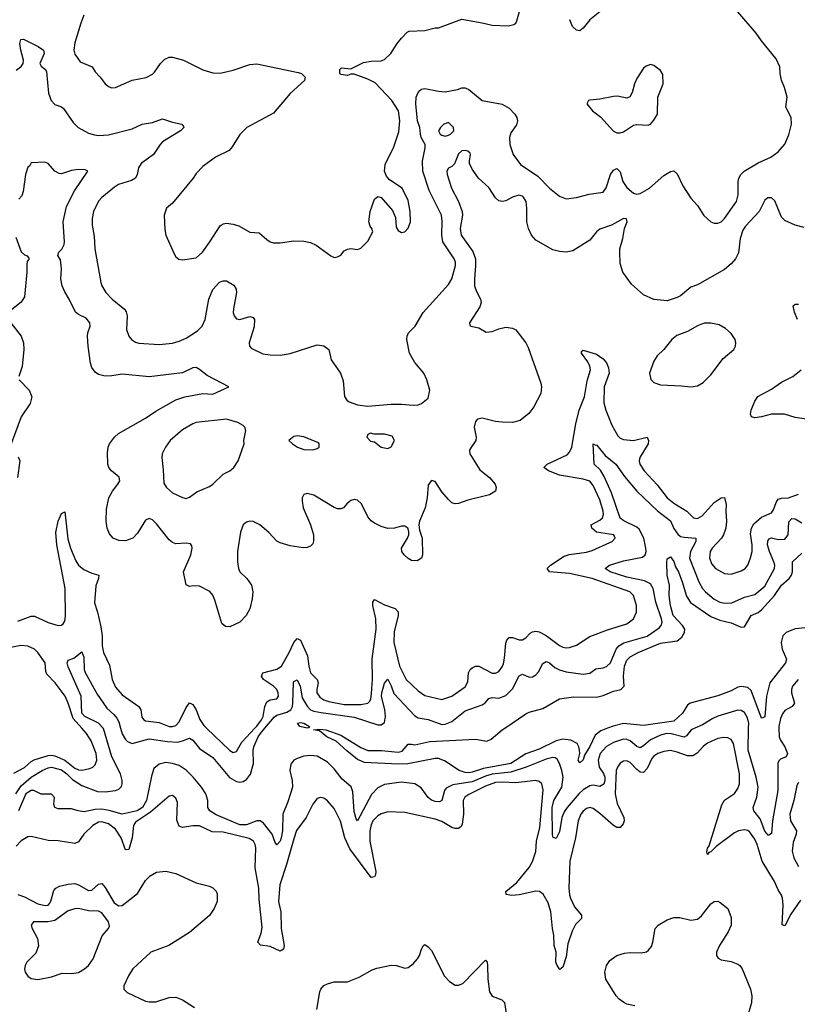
# Model space of a CAD drawing. Header units: inches. Extents: x 1954678 to 2060271, y 904822 to 1016299.
# Tile 202 of 256: x 1964041 to 1968663, y 998360 to 1004211. Entities that reach past the tile are written whole.
import ezdxf

# ---------------------------------------------------------------- set-up
doc = ezdxf.new("R2010")
doc.units = ezdxf.units.IN
doc.header["$MEASUREMENT"] = 0
doc.layers.add('B9060', color=7, linetype='Continuous')
doc.layers.add('B9969', color=7, linetype='Continuous')

msp = doc.modelspace()

# ---------------------------------------------------------------- linework, layer by layer
at = {"layer": 'B9060', "color": 5}
for points, elevation in [([(1964423.2, 1004236.8), (1964404.5, 1004190), (1964370, 1004074), (1964364.2, 1004030), (1964370, 1004006), (1964401.1, 1003961.1), (1964471.5, 1003931.5), (1964490, 1003900.7), (1964520.5, 1003870), (1964548.7, 1003828.7), (1964572.3, 1003812.3), (1964590, 1003806.4), (1964610, 1003808.7), (1964710, 1003851.7), (1964793, 1003867), (1964830, 1003887), (1964841.8, 1003898.2), (1964878, 1003950), (1964904.4, 1003975.6), (1964930, 1003987.4), (1964950, 1003988.9), (1965014.8, 1003970), (1965130, 1003913.1), (1965190, 1003894.3), (1965232.3, 1003892.3), (1965310, 1003910.3), (1965410, 1003943.7), (1965450, 1003948.5), (1965696.7, 1003896.7), (1965716, 1003890), (1965738.8, 1003870), (1965734, 1003850), (1965650, 1003772.3), (1965550, 1003655.1), (1965390.7, 1003570), (1965350, 1003529.3), (1965304.9, 1003455.1), (1965286.4, 1003433.6), (1965206.1, 1003393.9), (1965130, 1003338), (1965090, 1003296), (1965073.4, 1003270), (1964950, 1003121.2), (1964914, 1003090), (1964900.5, 1003050), (1964904.5, 1002964.5), (1964910.6, 1002930), (1964958.8, 1002818.8), (1964970, 1002801), (1964987.9, 1002787.9), (1965010, 1002784), (1965090, 1002794.9), (1965127, 1002830), (1965172, 1002890), (1965233.3, 1002986.7), (1965250, 1002998), (1965270, 1003001.6), (1965310, 1002996.4), (1965344.9, 1002984.9), (1965408.7, 1002948.7), (1965464.4, 1002944.4), (1965510, 1002903.8), (1965530, 1002890.4), (1965550, 1002884.9), (1965590, 1002884.2), (1965670, 1002896), (1965730, 1002893.7), (1965770, 1002886.4), (1965802.8, 1002870), (1965890, 1002807.3), (1965910, 1002797.3), (1965930, 1002800.7), (1965950, 1002810.8), (1965970, 1002837.3), (1965990, 1002847.3), (1966010, 1002850.6), (1966050, 1002844.9), (1966070, 1002853.4), (1966110, 1002894), (1966139.5, 1002950), (1966135.1, 1002970), (1966124.2, 1002984.2), (1966116.3, 1003010), (1966123.6, 1003070), (1966150, 1003144.7), (1966170, 1003161), (1966190, 1003154.8), (1966256.7, 1003076.7), (1966274.7, 1003034.7), (1966278.8, 1002978.8), (1966290, 1002958), (1966310, 1002946), (1966330, 1002950.8), (1966350, 1002971), (1966365.1, 1003010), (1966362.4, 1003070), (1966350, 1003137.2), (1966315.1, 1003210), (1966238.9, 1003258.9), (1966221.7, 1003281.7), (1966209.6, 1003310), (1966214, 1003350), (1966265.2, 1003454.8), (1966295, 1003545), (1966300.7, 1003610), (1966292.2, 1003670), (1966252.7, 1003730), (1966154.9, 1003834.9), (1966110, 1003856.9), (1966030, 1003887), (1966010, 1003886.6), (1965990, 1003879.5), (1965950, 1003884.5), (1965943.7, 1003890), (1965944.5, 1003915.5), (1965954.6, 1003925.4), (1966010, 1003918.8), (1966084, 1003956), (1966130, 1003963.7), (1966190, 1003965.7), (1966210, 1003974), (1966247.6, 1004010), (1966284.2, 1004070), (1966310, 1004101.6), (1966343.7, 1004136.3), (1966356.6, 1004143.4), (1966450, 1004146.4), (1966510, 1004163), (1966530, 1004163), (1966670, 1004213), (1966790, 1004193), (1966850, 1004177.3), (1966946.3, 1004173.7), (1966977.5, 1004182.5), (1966989.4, 1004190.6), (1966997, 1004203), (1967031.5, 1004330)], 560), ([(1964019.8, 1003910), (1964050, 1003932.6), (1964062.1, 1003950), (1964064.1, 1003970), (1964048.3, 1004030), (1964042.9, 1004070), (1964047.5, 1004092.5), (1964064.7, 1004095.3), (1964151.5, 1004051.5), (1964182.3, 1004030), (1964186.7, 1004010), (1964162.1, 1003950), (1964170, 1003934.3), (1964194.4, 1003914.4), (1964201.6, 1003901.6), (1964213.3, 1003773.3), (1964228, 1003730), (1964250, 1003707.4), (1964290, 1003692), (1964302.4, 1003682.4), (1964359.1, 1003599.1), (1964388.5, 1003570), (1964410, 1003557.4), (1964450, 1003536.5), (1964486.4, 1003526.4), (1964510, 1003523.1), (1964570, 1003526.3), (1964710, 1003562), (1964770, 1003589), (1964830, 1003599.6), (1964890, 1003621.3), (1964950, 1003601.7), (1965004.7, 1003590), (1965015.5, 1003575.5), (1965016.3, 1003570), (1964997.6, 1003550), (1964890, 1003484.1), (1964875.9, 1003470), (1964836.5, 1003410), (1964763.7, 1003356.3), (1964748.4, 1003330), (1964740.6, 1003290), (1964730, 1003268.7), (1964705.8, 1003254.2), (1964627.9, 1003232.1), (1964604.4, 1003215.6), (1964530, 1003154.7), (1964510, 1003132.8), (1964479.6, 1003070), (1964471.5, 1003030), (1964472.9, 1002990), (1964483.9, 1002923.9), (1964488.8, 1002850), (1964524.2, 1002650), (1964530.3, 1002630), (1964553.7, 1002590), (1964592, 1002550), (1964665.3, 1002490), (1964674.3, 1002474.3), (1964679.6, 1002450), (1964677, 1002370), (1964690, 1002330.8), (1964705.5, 1002310), (1964730, 1002294), (1964750, 1002287.6), (1964870, 1002280.2), (1964950, 1002288.2), (1964990, 1002300.2), (1965030, 1002318.6), (1965097.3, 1002362.7), (1965126.2, 1002390), (1965144, 1002430), (1965165.7, 1002550), (1965190, 1002606.7), (1965230, 1002651.6), (1965250, 1002658.9), (1965270, 1002658), (1965313.7, 1002633.7), (1965328.8, 1002610), (1965330.2, 1002590), (1965311.6, 1002491.6), (1965310.3, 1002470), (1965315.3, 1002450), (1965330, 1002434), (1965349.2, 1002429.2), (1965410, 1002446.7), (1965430, 1002442), (1965437.6, 1002430), (1965435.3, 1002384.7), (1965404.9, 1002290), (1965406.8, 1002270), (1965418, 1002258), (1965486.1, 1002226.1), (1965530, 1002218.7), (1965590, 1002216.5), (1965650, 1002227), (1965810, 1002279.3), (1965850, 1002273), (1965878.8, 1002250), (1965893.4, 1002190), (1965947.7, 1002110), (1965964.1, 1002064.1), (1965972.5, 1001972.5), (1965986.8, 1001950), (1966000.3, 1001940.3), (1966050, 1001922.4), (1966110, 1001914.9), (1966250, 1001925.5), (1966310, 1001926), (1966380.1, 1001919.9), (1966410, 1001922.8), (1966429.3, 1001930.7), (1966470, 1001962), (1966479.3, 1002010), (1966461.6, 1002070), (1966443, 1002110), (1966390, 1002174), (1966358.7, 1002230), (1966341.6, 1002310), (1966345.1, 1002330), (1966352.7, 1002350), (1966391.1, 1002388.9), (1966439.7, 1002470), (1966590, 1002638), (1966610, 1002670.7), (1966632.5, 1002750), (1966631.6, 1002770), (1966624.2, 1002790), (1966557.3, 1002890), (1966551.1, 1002930), (1966552.8, 1003012.8), (1966549.1, 1003050), (1966475.6, 1003195.6), (1966438.5, 1003310), (1966435.6, 1003370), (1966452.4, 1003450), (1966450.9, 1003470), (1966428.6, 1003510), (1966423.4, 1003530), (1966419.1, 1003570), (1966406.6, 1003610), (1966395.6, 1003710), (1966398, 1003750), (1966410, 1003778), (1966420.7, 1003790), (1966430, 1003797.6), (1966450, 1003802), (1966530, 1003785.7), (1966570, 1003782.6), (1966643.8, 1003796.2), (1966670, 1003805.5), (1966690, 1003804.9), (1966710, 1003795.5), (1966790, 1003730.4), (1966910, 1003708.7), (1966950, 1003685.3), (1966985.3, 1003650), (1966996.5, 1003630), (1967000.3, 1003610), (1966993.5, 1003586.5), (1966961.2, 1003538.8), (1966953.1, 1003510), (1966955.6, 1003470), (1966974.9, 1003410), (1967018.7, 1003350), (1967120.4, 1003280.4), (1967190, 1003208.7), (1967250, 1003161.6), (1967290, 1003146.4), (1967350, 1003154), (1967426.3, 1003173.7), (1967510, 1003185.3), (1967527.6, 1003212.4), (1967553.2, 1003290), (1967570, 1003317.4), (1967590, 1003325.7), (1967610, 1003306), (1967625.9, 1003250), (1967650, 1003212.8), (1967690, 1003179.7), (1967710, 1003174.5), (1967730, 1003178), (1967784, 1003210), (1967870, 1003285.2), (1967910, 1003308.9), (1967930, 1003312.2), (1967950, 1003294), (1967983, 1003223), (1968030.3, 1003150.3), (1968070, 1003107.3), (1968107.8, 1003047.8), (1968150, 1003010.4), (1968170, 1003001.6), (1968190, 1003002.4), (1968210, 1003010.4), (1968230, 1003028.5), (1968301.1, 1003130), (1968310.9, 1003170), (1968311.5, 1003250), (1968315.6, 1003270), (1968328.5, 1003291.5), (1968347, 1003310), (1968430, 1003359.6), (1968505.7, 1003394.3), (1968550, 1003426.4), (1968590, 1003470.7), (1968613.9, 1003526.1), (1968628, 1003590), (1968626, 1003630), (1968594.5, 1003690), (1968602.7, 1003750), (1968587.2, 1003807.2), (1968569.1, 1003850.9), (1968561.2, 1003890), (1968559.3, 1003930), (1968538, 1003978), (1968450, 1004085.2), (1968419.3, 1004130), (1968310, 1004258)], 540), ([(1967490, 1004257.6), (1967429.5, 1004210.5), (1967390, 1004159.7), (1967370, 1004144.7), (1967350, 1004147.6), (1967326.6, 1004170), (1967310.8, 1004210.8)], 540), ([(1968703.2, 1002976.8), (1968650, 1002990.4), (1968590, 1003017.6), (1968570, 1003038), (1968530, 1003133.7), (1968510, 1003151.5), (1968487.5, 1003152.5), (1968470, 1003137.6), (1968437, 1003070), (1968356.1, 1002983.9), (1968340.3, 1002959.7), (1968324.5, 1002910), (1968314.6, 1002825.4), (1968295.3, 1002790), (1968270, 1002760.3), (1968230, 1002726.9), (1968070, 1002635.8), (1968030, 1002620.4), (1967970, 1002570.6), (1967950, 1002559.1), (1967890, 1002540.7), (1967810, 1002548.2), (1967750, 1002575.3), (1967678.4, 1002638.4), (1967625.7, 1002710), (1967610, 1002762), (1967607.6, 1002830), (1967609.1, 1002850), (1967626.5, 1002910), (1967635.4, 1002970), (1967652.1, 1003010), (1967647.7, 1003027.7), (1967630, 1003028.5), (1967558.4, 1002990), (1967490, 1002965.8), (1967470, 1002950.3), (1967430, 1002900.7), (1967330, 1002836.5), (1967289, 1002829), (1967250, 1002832.9), (1967210, 1002844), (1967110, 1002899.7), (1967082.5, 1002930), (1967065.6, 1002970), (1967055.3, 1003010), (1967056.4, 1003090), (1967051.8, 1003130), (1967035.7, 1003155.7), (1967030, 1003161.5), (1967007.9, 1003167.9), (1966970, 1003156.6), (1966930, 1003135.2), (1966910, 1003130.2), (1966890, 1003134.3), (1966870, 1003152.2), (1966830, 1003213.1), (1966768.9, 1003270), (1966730, 1003322.4), (1966715.8, 1003355.8), (1966714.2, 1003370), (1966721.7, 1003410), (1966718.4, 1003418.4), (1966706, 1003430), (1966690, 1003433.8), (1966668.6, 1003431.4), (1966650, 1003413.4), (1966626.3, 1003353.7), (1966610, 1003338.3), (1966591, 1003329), (1966580.4, 1003310), (1966582, 1003290), (1966608, 1003210), (1966650, 1003129.8), (1966672.2, 1003070), (1966674.1, 1003050), (1966658.9, 1002970), (1966665.7, 1002930), (1966734, 1002834), (1966750.4, 1002790), (1966751.5, 1002748.5), (1966743.7, 1002670), (1966745.6, 1002630), (1966756.2, 1002596.2), (1966779.5, 1002550), (1966783.4, 1002530), (1966776.4, 1002503.6), (1966715.6, 1002410), (1966716.5, 1002396.5), (1966722, 1002390), (1966770, 1002379.7), (1966814.5, 1002354.5), (1966850, 1002358), (1966890, 1002373.8), (1966930, 1002382.7), (1966970, 1002378), (1966990, 1002367), (1967049.7, 1002290), (1967063.6, 1002263.6), (1967139.7, 1002050), (1967142.7, 1002030), (1967138.7, 1001990), (1967097.2, 1001910), (1967068.3, 1001870), (1967016.2, 1001830), (1966970, 1001817.8), (1966910, 1001819.4), (1966870, 1001823.7), (1966790, 1001842.8), (1966762.7, 1001837.3), (1966750, 1001823.8), (1966742.7, 1001790), (1966753.7, 1001730), (1966751.9, 1001710), (1966719.3, 1001660.7), (1966714.8, 1001650), (1966716.8, 1001630), (1966776.2, 1001536.2), (1966833.3, 1001490), (1966866.6, 1001450), (1966873.2, 1001430), (1966869, 1001410), (1966833.1, 1001386.9), (1966704.1, 1001355.9), (1966650, 1001336.3), (1966630, 1001334.8), (1966610, 1001340.7), (1966590, 1001360.5), (1966550, 1001404.6), (1966510, 1001466.3), (1966490, 1001472.6), (1966486.6, 1001470), (1966470, 1001444), (1966463.7, 1001370), (1966451.4, 1001310), (1966417.4, 1001230), (1966413, 1001210), (1966417.4, 1001177.4), (1966433.3, 1001130), (1966435.4, 1001030), (1966429.4, 1001010), (1966404.4, 1000995.6), (1966370, 1000997.6), (1966350, 1001008.5), (1966326, 1001030), (1966312.7, 1001050), (1966310.4, 1001070), (1966347.4, 1001130), (1966354, 1001150), (1966354.9, 1001170), (1966347.7, 1001190), (1966330, 1001201.3), (1966310, 1001201.7), (1966270, 1001189), (1966230, 1001187.6), (1966190, 1001199.5), (1966150, 1001218.9), (1966130, 1001233.4), (1966110, 1001257), (1966073.5, 1001333.5), (1966050, 1001355.3), (1966030, 1001359.1), (1966010, 1001353.2), (1965986.2, 1001333.8), (1965966.6, 1001310), (1965950, 1001303.2), (1965930, 1001304.9), (1965910, 1001311.3), (1965790, 1001386.3), (1965750, 1001396), (1965729.8, 1001390.2), (1965721, 1001370), (1965719.8, 1001350), (1965725.8, 1001310), (1965769, 1001210), (1965786.9, 1001150), (1965787.5, 1001112.5), (1965782.9, 1001097.1), (1965770, 1001082), (1965750, 1001073.4), (1965727.2, 1001072.8), (1965650, 1001084.2), (1965590, 1001102.2), (1965570, 1001112.8), (1965523, 1001163), (1965468.7, 1001210), (1965430, 1001228), (1965410, 1001230.2), (1965390, 1001225.7), (1965370, 1001208.2), (1965354.3, 1001165.7), (1965335.6, 1001050), (1965336.4, 1000990), (1965341, 1000950), (1965349.8, 1000929.8), (1965391.2, 1000890), (1965418.3, 1000850), (1965426.9, 1000810), (1965422.6, 1000770), (1965409.6, 1000710), (1965387.3, 1000670), (1965349.3, 1000630), (1965290, 1000603), (1965264.1, 1000604.1), (1965243.7, 1000623.7), (1965201.7, 1000761.7), (1965190, 1000790.8), (1965172, 1000812), (1965110, 1000844), (1965072.9, 1000847.1), (1965050, 1000842.8), (1965030, 1000852), (1965015.5, 1000930), (1965058.8, 1001030), (1965066, 1001070), (1965064.2, 1001084.2), (1965056.3, 1001096.3), (1965030, 1001100.6), (1964970, 1001096.3), (1964950, 1001103.2), (1964930, 1001120.9), (1964854.9, 1001214.9), (1964830, 1001239.7), (1964810, 1001246.2), (1964790, 1001236.9), (1964741.2, 1001158.8), (1964713.3, 1001130), (1964670, 1001114.3), (1964630, 1001115.9), (1964597.6, 1001130), (1964575, 1001155), (1964561.2, 1001190), (1964555, 1001230), (1964557.8, 1001302.2), (1964571.1, 1001370), (1964593.4, 1001410), (1964625.7, 1001450), (1964636, 1001470), (1964633.1, 1001493.1), (1964586.5, 1001530), (1964571.4, 1001550), (1964564.7, 1001570), (1964563, 1001637), (1964567.8, 1001670), (1964576, 1001690), (1964604, 1001730), (1964628.5, 1001751.5), (1964790, 1001842), (1964850, 1001885), (1964970, 1001952.2), (1965023.8, 1001970), (1965130, 1001989.2), (1965190, 1001986), (1965284.7, 1002030), (1965155.8, 1002095.8), (1965110, 1002132.8), (1965090, 1002143.2), (1965070, 1002142.6), (1965010, 1002111.8), (1964810, 1002087.9), (1964650, 1002104.3), (1964590, 1002093.6), (1964550, 1002092.4), (1964510, 1002102.4), (1964490, 1002116.5), (1964470, 1002144.4), (1964461.6, 1002170), (1964448.2, 1002270), (1964443.8, 1002330), (1964445.6, 1002350), (1964459.7, 1002390), (1964459.3, 1002410), (1964436.7, 1002436.7), (1964390, 1002459.7), (1964373.1, 1002473.1), (1964336.1, 1002550), (1964310, 1002593.1), (1964294.6, 1002630), (1964285.1, 1002670), (1964290.2, 1002730), (1964284.4, 1002784.4), (1964267.9, 1002810), (1964274.7, 1002830), (1964292, 1002848), (1964305.2, 1002874.8), (1964307.8, 1002890), (1964299, 1003010), (1964319.8, 1003100.2), (1964366.2, 1003193.8), (1964445.5, 1003310), (1964430, 1003318.3), (1964390, 1003320.2), (1964350, 1003313.7), (1964290, 1003295.5), (1964276.9, 1003296.9), (1964250.2, 1003310.2), (1964210, 1003356), (1964190, 1003364.7), (1964110, 1003361), (1964099.3, 1003340.7), (1964090, 1003333.4), (1964075.6, 1003290), (1964062.9, 1003190), (1964055.1, 1003164.9), (1964036.1, 1003143.9)], 520), ([(1964019.1, 1002919.1), (1964050, 1002831.4), (1964070, 1002814.1), (1964086.7, 1002806.7), (1964098.5, 1002790), (1964086.6, 1002773.4), (1964083.7, 1002756.3), (1964084.7, 1002710), (1964070, 1002563.8), (1964050, 1002531.3), (1963993.6, 1002486.4)], 520), ([(1968664.6, 1002430), (1968647.6, 1002472.4), (1968639.6, 1002510), (1968650, 1002520.4), (1968670, 1002520.9)], 480), ([(1963988.7, 1002410), (1964049.9, 1002330), (1964064.9, 1002290), (1964066.5, 1002250), (1964055.7, 1002150), (1964036.1, 1002090)], 520), ([(1965438.2, 1000000), (1965450, 1000012.7), (1965478.8, 1000050), (1965488.5, 1000070), (1965498.7, 1000130), (1965510, 1000158.2), (1965530, 1000168.6), (1965570, 1000174.9), (1965579.3, 1000190), (1965578.3, 1000210), (1965569.8, 1000230), (1965549.8, 1000250), (1965489.9, 1000290), (1965479.2, 1000310), (1965486.4, 1000330), (1965569.1, 1000350.9), (1965597.3, 1000370), (1965643.7, 1000450), (1965670, 1000508.9), (1965690, 1000533.7), (1965710, 1000524.2), (1965751.3, 1000431.3), (1965759, 1000370), (1965769.6, 1000330), (1965810.1, 1000290), (1965815, 1000270), (1965806.8, 1000230), (1965808.1, 1000210), (1965824.8, 1000184.8), (1965848.9, 1000170), (1965879.8, 1000159.8), (1965970, 1000140.9), (1966070, 1000140.6), (1966110, 1000149.4), (1966120.2, 1000159.8), (1966127.8, 1000172.2), (1966133.2, 1000206.8), (1966138.3, 1000290), (1966136.7, 1000410), (1966160.7, 1000590), (1966157.5, 1000650), (1966140.7, 1000730), (1966139.7, 1000750), (1966150, 1000764.9), (1966210, 1000734.3), (1966272.5, 1000712.5), (1966291.2, 1000691.2), (1966291.1, 1000670), (1966267.4, 1000572.6), (1966265.5, 1000510), (1966298.6, 1000370), (1966338.5, 1000290), (1966410, 1000222), (1966450, 1000194.7), (1966550, 1000171.8), (1966610, 1000190.2), (1966690, 1000247.2), (1966704.8, 1000275.2), (1966708.6, 1000330), (1966719.3, 1000350), (1966730, 1000359.3), (1966750, 1000368.5), (1966770, 1000368.4), (1966850, 1000328.6), (1966870, 1000328.3), (1966890, 1000337.4), (1966910, 1000364.9), (1966916.6, 1000383.4), (1966923.6, 1000416.4), (1966930, 1000506.8), (1966936.4, 1000523.6), (1966950, 1000540.3), (1966970, 1000539.6), (1967010, 1000525.3), (1967030, 1000526), (1967050, 1000537.6), (1967075.4, 1000564.6), (1967090, 1000573), (1967110, 1000576.6), (1967130, 1000572.4), (1967171.3, 1000551.3), (1967250, 1000491.8), (1967270, 1000481.8), (1967290, 1000477.7), (1967310, 1000480.2), (1967350, 1000493.8), (1967430, 1000545.8), (1967534.6, 1000585.4), (1967650, 1000620.2), (1967689.7, 1000650), (1967707.6, 1000690), (1967707.9, 1000730), (1967690, 1000789.6), (1967668, 1000810), (1967443.5, 1000890), (1967310, 1000919.2), (1967190, 1000929.9), (1967176.9, 1000950), (1967196.4, 1000970), (1967276.7, 1001023.3), (1967307.9, 1001032.1), (1967410, 1001045.7), (1967444.3, 1001055.7), (1967550, 1001103.2), (1967562.4, 1001110), (1967580.5, 1001130), (1967573.6, 1001150), (1967470, 1001165.9), (1967442.4, 1001190), (1967438.8, 1001210), (1967490, 1001237.2), (1967504.7, 1001250), (1967511.6, 1001270), (1967509.9, 1001290), (1967490, 1001356.9), (1967450, 1001442.7), (1967430, 1001467.6), (1967390, 1001481.3), (1967250, 1001503.5), (1967183.6, 1001530), (1967156.9, 1001550), (1967177.4, 1001570), (1967295.6, 1001624.4), (1967310, 1001641.7), (1967322.3, 1001670), (1967347, 1001810), (1967367.6, 1001890), (1967398.3, 1001970), (1967415.3, 1002064.7), (1967433.3, 1002130), (1967431.1, 1002151.1), (1967418.5, 1002178.5), (1967380.7, 1002230), (1967380.7, 1002239.3), (1967390, 1002246.8), (1967470, 1002223.6), (1967510, 1002196), (1967530, 1002171.8), (1967541.9, 1002141.9), (1967544.1, 1002110), (1967514.4, 1002030), (1967514.2, 1001934.2), (1967524.9, 1001890), (1967561.4, 1001801.4), (1967597.4, 1001737.4), (1967610, 1001724.6), (1967630, 1001716.2), (1967690, 1001711.1), (1967771.5, 1001730), (1967778.6, 1001710), (1967776.1, 1001690), (1967727.3, 1001610), (1967723.5, 1001590), (1967727.2, 1001570), (1967753.7, 1001530), (1967830, 1001447.6), (1967890.4, 1001370.4), (1967930, 1001337.7), (1968007.2, 1001290), (1968047, 1001250), (1968070, 1001246.3), (1968098.1, 1001261.9), (1968170, 1001341.5), (1968210, 1001369.2), (1968230.9, 1001370.9), (1968239.5, 1001330), (1968237.8, 1001290), (1968242.9, 1001230), (1968238.7, 1001190), (1968224.3, 1001150), (1968211.9, 1001130), (1968156.8, 1001070), (1968145, 1001050), (1968142.3, 1001010), (1968155.2, 1000975.2), (1968177.4, 1000950), (1968230, 1000919.2), (1968270, 1000916.2), (1968330, 1000935.5), (1968352.6, 1000950), (1968368.6, 1000970), (1968386.1, 1001013.9), (1968394.1, 1001050), (1968394.3, 1001090), (1968385.4, 1001154.6), (1968390.8, 1001189.2), (1968405.9, 1001214.1), (1968450, 1001254), (1968510, 1001280.9), (1968522.1, 1001297.9), (1968537.6, 1001342.4), (1968550, 1001361.1), (1968570, 1001368.1), (1968610, 1001370.1), (1968670, 1001391.8)], 480), ([(1968730, 1001834.2), (1968650, 1001846.6), (1968587.2, 1001867.2), (1968510, 1001867.6), (1968450, 1001850.6), (1968410, 1001844.5), (1968391, 1001851), (1968386, 1001866), (1968389, 1001890), (1968410, 1001944.4), (1968428.6, 1001971.4), (1968510, 1002015.9), (1968570, 1002056.6), (1968636.1, 1002090), (1968687.1, 1002130)], 480), ([(1964038, 1002070), (1964096.9, 1002010), (1964114, 1001970), (1964103.5, 1001930), (1964049.7, 1001850), (1963991.1, 1001690)], 520), ([(1965498, 1000000), (1965553.7, 1000066.3), (1965570, 1000077.1), (1965630, 1000095.6), (1965653, 1000110), (1965662.5, 1000130), (1965664.8, 1000150), (1965668.5, 1000271.5), (1965670, 1000277.3), (1965690, 1000288), (1965709, 1000250), (1965720.5, 1000180.5), (1965750, 1000130.6), (1965770.6, 1000110.6), (1965790, 1000102.4), (1965834.1, 1000094.1), (1966030, 1000065.9), (1966170, 1000020.8), (1966190, 1000020.2), (1966210, 1000035.3), (1966216.2, 1000070), (1966212.1, 1000110), (1966192.8, 1000190), (1966193, 1000210), (1966210, 1000268.9), (1966230, 1000291.8), (1966250, 1000252.7), (1966265.9, 1000205.9), (1966390, 1000073.2), (1966410, 1000063.1), (1966470, 1000051.6), (1966550, 1000023.2), (1966570, 1000024.6), (1966610, 1000041.3), (1966690, 1000104.6), (1966790, 1000139.3), (1966808.6, 1000151.4), (1966830, 1000176.5), (1966850, 1000183.6), (1966890, 1000179), (1966930, 1000194.5), (1966970, 1000234), (1967010, 1000312.6), (1967030, 1000322), (1967070, 1000303.9), (1967090, 1000305.2), (1967110, 1000318.6), (1967124.5, 1000335.5), (1967150, 1000384.2), (1967170, 1000396.9), (1967190, 1000388.5), (1967222.2, 1000362.2), (1967250, 1000347.3), (1967290, 1000336.4), (1967390, 1000321), (1967430, 1000328), (1967466.5, 1000353.5), (1967510, 1000359.4), (1967530, 1000367.7), (1967552.3, 1000390), (1967586, 1000470), (1967602.2, 1000490), (1967632.4, 1000507.6), (1967770, 1000546.5), (1967842.1, 1000597.9), (1967853.5, 1000610), (1967859.5, 1000630), (1967857, 1000650), (1967822.4, 1000750), (1967807.3, 1000830), (1967790, 1000857.7), (1967755.8, 1000875.8), (1967650, 1000898.5), (1967551.6, 1000930), (1967521.3, 1000950), (1967547, 1000970), (1967630, 1000994.5), (1967743, 1001017), (1967758.7, 1001030), (1967764.6, 1001050), (1967763.7, 1001070), (1967751.1, 1001130), (1967723.8, 1001183.8), (1967710, 1001195.7), (1967632.1, 1001232.1), (1967609.5, 1001249.5), (1967559.5, 1001399.5), (1967516.3, 1001496.3), (1967493.7, 1001533.7), (1967455.3, 1001570), (1967450, 1001691), (1967463, 1001683), (1967470, 1001683.8), (1967520.8, 1001620.8), (1967584.9, 1001570), (1967637.1, 1001497.1), (1967709.7, 1001409.7), (1967832.4, 1001292.4), (1967910, 1001233), (1967930, 1001187.2), (1967952.8, 1001152.8), (1967970, 1001140.4), (1967990, 1001135.2), (1968060.4, 1001130), (1968060.9, 1001110), (1968027.9, 1001050), (1968023.1, 1001010), (1968077.2, 1000870), (1968099.4, 1000830), (1968117.1, 1000810), (1968170, 1000768), (1968203.7, 1000750), (1968230, 1000742.6), (1968273.9, 1000746.1), (1968350, 1000779.1), (1968410, 1000794.2), (1968470, 1000845.4), (1968527.3, 1000950), (1968529.9, 1000970), (1968524.1, 1000990), (1968497.3, 1001050), (1968486, 1001090), (1968487.3, 1001112.7), (1968494.9, 1001125.1), (1968510, 1001131.5), (1968550, 1001122.1), (1968590, 1001123.2), (1968609.9, 1001150), (1968613.6, 1001226.4), (1968630, 1001247.3), (1968650, 1001244), (1968690, 1001220.8)], 460), ([(1964032.9, 1001612.9), (1964041.7, 1001590), (1964028.2, 1001490)], 520), ([(1964030, 1000636.9), (1964110, 1000665.8), (1964130, 1000667), (1964210, 1000629.1), (1964269.8, 1000610.3), (1964290, 1000612.9), (1964299.1, 1000620.9), (1964310, 1000637.3), (1964314.3, 1000665.7), (1964311.8, 1000830), (1964262.7, 1001090), (1964256.6, 1001163.4), (1964270, 1001230.4), (1964290, 1001276.4), (1964310, 1001286), (1964326.7, 1001126.7), (1964343, 1001070), (1964374.7, 1000994.7), (1964391.3, 1000970), (1964422.9, 1000942.9), (1964470, 1000921.4), (1964512.4, 1000910), (1964510.2, 1000890.2), (1964494.2, 1000845.8), (1964485.7, 1000745.7), (1964504.6, 1000690), (1964523.8, 1000603.8), (1964531.2, 1000550), (1964532.5, 1000490), (1964540.1, 1000450), (1964574.6, 1000374.6), (1964590.8, 1000290), (1964610, 1000243.6), (1964650, 1000199.2), (1964750.2, 1000130), (1964761.6, 1000110), (1964767.1, 1000067.1), (1964778.4, 1000050), (1964790, 1000044.7), (1964870, 1000033.6), (1964930, 1000010.9), (1964950, 1000010.1), (1964970, 1000016.6), (1964990, 1000039.2), (1965030, 1000122.8), (1965050, 1000150.4), (1965070, 1000141.8), (1965090.4, 1000110.4), (1965112, 1000052), (1965136, 1000016), (1965152.6, 1000000)], 480), ([(1966924.3, 1000000), (1967050, 1000085.5), (1967070, 1000095.8), (1967150, 1000118.3), (1967250, 1000175.6), (1967333.6, 1000186.4), (1967470, 1000185.5), (1967510, 1000195.7), (1967570, 1000220.6), (1967614.5, 1000230), (1967633.3, 1000250), (1967629.9, 1000309.9), (1967636.4, 1000370), (1967650, 1000404.4), (1967670, 1000425.2), (1967717.6, 1000450), (1967850, 1000505.6), (1967950, 1000519.6), (1967977.5, 1000542.5), (1967993.2, 1000570), (1967994.3, 1000590), (1967981.2, 1000610), (1967925.7, 1000670), (1967909.4, 1000730.6), (1967901.7, 1000790), (1967903.6, 1000850), (1967889.8, 1000910), (1967887.4, 1000987.4), (1967890, 1001006.8), (1967910, 1001018.4), (1967930, 1000990.4), (1967938.9, 1000958.9), (1967956.2, 1000930), (1967979.8, 1000870), (1968005.7, 1000785.7), (1968027.9, 1000747.9), (1968150, 1000664.8), (1968203.4, 1000643.4), (1968270, 1000627.2), (1968330, 1000600.5), (1968350, 1000603.5), (1968389.9, 1000670), (1968430, 1000688.4), (1968450, 1000704.6), (1968528.4, 1000790), (1968570.2, 1000849.8), (1968614.8, 1000890), (1968628.5, 1000910), (1968635.4, 1000930), (1968634.8, 1000990), (1968690, 1001040.2)], 440), ([(1968730, 1000598), (1968650, 1000591.8), (1968596.4, 1000570), (1968577.8, 1000550), (1968567.8, 1000510), (1968572.9, 1000470), (1968599.6, 1000410), (1968593.4, 1000390), (1968499.8, 1000270), (1968479.5, 1000190), (1968470, 1000069), (1968457.5, 1000062.5), (1968450, 1000060.9), (1968390, 1000224.6), (1968370, 1000242), (1968330, 1000249.3), (1968310, 1000243.8), (1968270, 1000222.1), (1968190, 1000193.4), (1968027.3, 1000150), (1968010, 1000138.4), (1967981.2, 1000090), (1967930, 1000042.4), (1967750, 1000016.5), (1967630, 1000027.7), (1967568, 1000012), (1967535.2, 1000000)], 440), ([(1964411.3, 1000000), (1964358.5, 1000058.5), (1964330, 1000149.6), (1964312.6, 1000190), (1964252.3, 1000270), (1964202.5, 1000322.5), (1964197.2, 1000337.2), (1964193.3, 1000390), (1964150, 1000449.8), (1964130, 1000469.9), (1964090, 1000487.2), (1964048.7, 1000491.3), (1963890, 1000460.4)], 480), ([(1964537.6, 1000000), (1964510.3, 1000030.3), (1964429, 1000070), (1964409.9, 1000090), (1964406.6, 1000190), (1964330, 1000364.5), (1964323.5, 1000390), (1964330, 1000404), (1964364, 1000416), (1964410, 1000454.8), (1964422.4, 1000422.4), (1964424.9, 1000350), (1964431.4, 1000331.4), (1964502.3, 1000202.3), (1964558.7, 1000118.7), (1964601.9, 1000081.9), (1964619.7, 1000059.7), (1964630, 1000038), (1964640.9, 1000000)], 460), ([(1968669.2, 1000290), (1968634.7, 1000250), (1968628.6, 1000230), (1968628.7, 1000210), (1968647.2, 1000150), (1968633.7, 1000130), (1968590, 1000106.6), (1968574.5, 1000085.5), (1968562.7, 1000057.3), (1968554.3, 1000010), (1968554.4, 1000000)], 460), ([(1968374, 1000000), (1968374.6, 1000030), (1968365.5, 1000065.5), (1968350, 1000093.5), (1968330, 1000105.8), (1968310, 1000107.4), (1968190, 1000072.2), (1968160.8, 1000059.2), (1968099.4, 1000020.6), (1968055, 1000000)], 460)]:
    msp.add_lwpolyline(points, dxfattribs=dict(at, elevation=elevation))
for points, elevation in [([(1967790, 1003944), (1967765.2, 1003934.8), (1967750, 1003922), (1967710, 1003862), (1967696.3, 1003830), (1967682.5, 1003777.5), (1967667.1, 1003752.9), (1967650, 1003744), (1967595.5, 1003755.5), (1967570, 1003755.1), (1967490, 1003738), (1967430, 1003733.2), (1967422, 1003730), (1967412, 1003710), (1967446, 1003670), (1967493, 1003633), (1967570, 1003548.2), (1967590, 1003538.4), (1967610, 1003537.6), (1967630, 1003543.7), (1967690, 1003583.8), (1967710, 1003588.2), (1967777, 1003583), (1967790, 1003590.7), (1967810, 1003613.4), (1967831.8, 1003650), (1967834.5, 1003750), (1967866, 1003830), (1967864.7, 1003884.7), (1967849.4, 1003909.4), (1967810, 1003939)], 560), ([(1966590, 1003599), (1966562, 1003590), (1966542, 1003570), (1966531.3, 1003550), (1966541, 1003530), (1966550, 1003524), (1966570, 1003519.1), (1966590, 1003524.2), (1966602.7, 1003530), (1966622, 1003550), (1966619.3, 1003570)], 540), ([(1968150, 1002408.2), (1968110, 1002406.6), (1968070, 1002391.2), (1968010, 1002358.4), (1967946.4, 1002333.6), (1967917.3, 1002310), (1967870.4, 1002250), (1967830, 1002214), (1967810, 1002180.9), (1967784.9, 1002110), (1967791.8, 1002071.8), (1967810, 1002054.9), (1967850, 1002040.3), (1967975.6, 1002035.6), (1968030, 1002028.4), (1968070, 1002035.5), (1968104.4, 1002055.6), (1968150, 1002100.7), (1968223, 1002197), (1968285.1, 1002250), (1968296.3, 1002270), (1968298, 1002290), (1968293, 1002310), (1968270, 1002346.6), (1968236.1, 1002376.1), (1968198, 1002398)], 520), ([(1965270, 1001836.3), (1965090, 1001816.9), (1965070.3, 1001809.7), (1965010, 1001773.3), (1964935.5, 1001710), (1964908.2, 1001670), (1964888.5, 1001630), (1964886.4, 1001610), (1964895.1, 1001535.1), (1964897.3, 1001457.3), (1964913.4, 1001430), (1964950, 1001399.3), (1965008.9, 1001371.1), (1965030, 1001365.5), (1965050, 1001373.4), (1965094.3, 1001405.7), (1965170, 1001437.1), (1965190, 1001450.6), (1965250, 1001511), (1965290, 1001530.7), (1965314.5, 1001550), (1965339.5, 1001590), (1965376, 1001690), (1965373.2, 1001710), (1965385.2, 1001770), (1965379, 1001790), (1965370, 1001799), (1965338, 1001818)], 540), ([(1965690, 1001737.2), (1965670, 1001734), (1965642, 1001710), (1965662, 1001690), (1965692, 1001670), (1965730, 1001657.3), (1965784.7, 1001655.3), (1965810, 1001662.8), (1965822, 1001670), (1965822, 1001690), (1965816.5, 1001696.5), (1965730, 1001732.7)], 540), ([(1966126, 1001754), (1966110, 1001746), (1966104.7, 1001730), (1966126.4, 1001706.4), (1966150, 1001702), (1966190, 1001671.3), (1966230, 1001662.8), (1966250, 1001672), (1966268.7, 1001710), (1966256, 1001736), (1966210, 1001748.7), (1966148, 1001748)], 540), ([(1965750, 1000000.5), (1965705.6, 1000010), (1965693.2, 1000030), (1965710, 1000033.8), (1965730.4, 1000030), (1965763, 1000010), (1965757.7, 1000002.3)], 440)]:
    msp.add_lwpolyline(points, close=True, dxfattribs=dict(at, elevation=elevation))
at = {"layer": 'B9969', "color": 5}
for points, elevation in [([(1964005.9, 999734.1), (1964070, 999766.7), (1964110, 999803.3), (1964127.8, 999812.2), (1964210, 999837.5), (1964230, 999840.4), (1964250, 999837), (1964310, 999811.6), (1964370, 999762.6), (1964390, 999753.3), (1964410, 999750.6), (1964458.1, 999761.9), (1964475.4, 999770), (1964490, 999783.6), (1964499.3, 999810), (1964496.2, 999850), (1964465.5, 999925.5), (1964438.4, 999970), (1964411.3, 1000000)], 480), ([(1964018, 999610), (1964050, 999658), (1964110, 999710.1), (1964175.9, 999750), (1964210, 999765.4), (1964230, 999768.6), (1964290, 999752.7), (1964322.3, 999730), (1964355.6, 999695.6), (1964410, 999659.8), (1964503.9, 999623.9), (1964550, 999622.3), (1964610, 999631.1), (1964630, 999638.6), (1964646, 999654), (1964650.8, 999670), (1964649.9, 999690), (1964641.1, 999730), (1964590, 999831.2), (1964538.7, 999998.7), (1964537.6, 1000000)], 460), ([(1968055, 1000000), (1968033.4, 999990), (1968004.9, 999955.1), (1967990, 999946.5), (1967913.2, 999966.8), (1967888.2, 999968.2), (1967850, 999959.7), (1967790, 999932.2), (1967750, 999896.1), (1967730, 999884.5), (1967710, 999891.2), (1967670, 999926.1), (1967650, 999934.3), (1967630, 999935.3), (1967570, 999915.7), (1967530, 999892.4), (1967492.1, 999850), (1967479.4, 999810), (1967485.8, 999770), (1967511.3, 999731.3), (1967518.8, 999710), (1967519.7, 999690), (1967512.5, 999667.5), (1967490, 999654.4), (1967450, 999662.9), (1967430, 999658.7), (1967390, 999634.1), (1967367.6, 999612.4), (1967295.4, 999530), (1967277.1, 999502.9), (1967264.5, 999470), (1967250, 999385.1), (1967230, 999345.1), (1967211.8, 999351.8), (1967207.9, 999367.9), (1967206.5, 999530), (1967217, 999570), (1967263.6, 999650), (1967270.7, 999710), (1967264.6, 999750), (1967250, 999791.1), (1967236, 999816), (1967224.1, 999824.1), (1967210, 999826.2), (1967170, 999816.3), (1967050.9, 999769.1), (1966960.6, 999739.4), (1966850, 999726.5), (1966810, 999715.1), (1966730, 999681.8), (1966615, 999665), (1966575.8, 999644.2), (1966565.8, 999630), (1966551.4, 999570), (1966536.7, 999563.3), (1966510, 999565.2), (1966490, 999573.4), (1966469.6, 999589.6), (1966427, 999647), (1966390, 999669.1), (1966310, 999680.5), (1966210, 999666.2), (1966170, 999646.2), (1966132.5, 999607.5), (1966050, 999449.7), (1966041.8, 999461.8), (1966030, 999506), (1966022.2, 999622.2), (1966011.7, 999651.7), (1965958.1, 999698.1), (1965910, 999759.5), (1965870, 999797.9), (1965810, 999833.8), (1965770, 999839), (1965730, 999835), (1965690, 999820.8), (1965670, 999809.7), (1965652.4, 999787.6), (1965646.9, 999750), (1965661.1, 999690), (1965662.2, 999650), (1965636.1, 999563.9), (1965605.1, 999490), (1965602.8, 999390), (1965596.2, 999350), (1965590, 999329.7), (1965570, 999308.2), (1965560.8, 999320.8), (1965542.5, 999370), (1965490, 999436), (1965470.3, 999450.3), (1965450, 999449.4), (1965390, 999426.2), (1965350, 999426.6), (1965210, 999486.2), (1965172, 999510), (1965158.9, 999530), (1965160.5, 999570), (1965148.3, 999610), (1965122.5, 999650), (1965071.8, 999710), (1965030, 999751.8), (1964990, 999779), (1964950, 999791.4), (1964910, 999796.2), (1964870, 999787.1), (1964839.7, 999760.3), (1964824.2, 999715.8), (1964795.1, 999570), (1964771.3, 999530), (1964740.1, 999510), (1964650, 999489.2), (1964572.5, 999512.5), (1964530, 999518.9), (1964490, 999517.3), (1964423.9, 999503.9), (1964388.7, 999508.7), (1964350, 999520.7), (1964270, 999521.2), (1964249.3, 999530), (1964245.2, 999550), (1964248.4, 999588.4), (1964230, 999608), (1964169.3, 999609.3), (1964126, 999630), (1964110, 999631.2), (1964077.1, 999610), (1964034.7, 999510)], 460), ([(1964640.9, 1000000), (1964650, 999968), (1964670, 999933), (1964681.6, 999921.6), (1964710, 999909.5), (1964810, 999938.2), (1964920.9, 999920.9), (1964981.7, 999918.3), (1965010, 999924.6), (1965050, 999942.3), (1965070, 999930.2), (1965110, 999880.1), (1965190, 999826.2), (1965288.1, 999708.1), (1965330, 999684.1), (1965350, 999679.8), (1965370, 999683), (1965390, 999695.9), (1965412.3, 999727.7), (1965431, 999790), (1965429.6, 999870), (1965433.1, 999890), (1965459.1, 999950), (1965472.7, 999970), (1965498, 1000000)], 460), ([(1965152.6, 1000000), (1965290, 999867.1), (1965310, 999856.5), (1965330, 999862), (1965361.8, 999918.2), (1965438.2, 1000000)], 480), ([(1967535.2, 1000000), (1967494.8, 999985.2), (1967461.6, 999958.4), (1967430, 999891.8), (1967399.1, 999840.9), (1967390, 999813.2), (1967370, 999794), (1967360.9, 999810), (1967369.8, 999850.2), (1967369.2, 999870), (1967365.7, 999890), (1967354.4, 999910), (1967316.9, 999930), (1967270, 999935.5), (1967230, 999925.6), (1967130, 999875.5), (1967050, 999848.4), (1966959.7, 999790), (1966798.7, 999761.3), (1966730, 999738.8), (1966710, 999736.3), (1966690, 999738), (1966652.6, 999750), (1966565.8, 999805.8), (1966530, 999821), (1966510, 999821), (1966348.2, 999788.2), (1966290, 999785.9), (1966090, 999796.5), (1966050, 999815.3), (1965985.4, 999865.4), (1965923.1, 999923.1), (1965867.4, 999950), (1965824.2, 999984.2), (1965788.7, 999990), (1965824.7, 999995.3), (1965861, 999990), (1965950, 999958.5), (1966070, 999885.3), (1966110, 999867.4), (1966192.6, 999867.4), (1966290, 999858), (1966315.3, 999864.7), (1966350, 999904.9), (1966370, 999906.4), (1966390, 999901.1), (1966479, 999921), (1966750, 999934.5), (1966817, 999923), (1966843.9, 999936.1), (1966910, 999990.3), (1966924.3, 1000000)], 440), ([(1968554.4, 1000000), (1968554.8, 999950), (1968562.7, 999930), (1968588.8, 999890), (1968604.5, 999850), (1968596.4, 999830), (1968563.4, 999816.6), (1968553.1, 999806.9), (1968547.3, 999792.7), (1968547, 999630), (1968515.3, 999450), (1968510, 999374), (1968494.7, 999365.3), (1968490, 999365.1), (1968470, 999389.7), (1968441.9, 999461.9), (1968404.2, 999510), (1968401.5, 999530), (1968423.4, 999590), (1968430.4, 999650), (1968419.5, 999710), (1968371.6, 999870), (1968374, 1000000)], 460), ([(1968681.5, 998978.5), (1968624.6, 998895.4), (1968590, 998826), (1968572.9, 998832.9), (1968579.3, 998950), (1968575.8, 998990), (1968569.3, 999009.3), (1968550, 999039.7), (1968527.5, 999090), (1968453.6, 999210), (1968424.4, 999310), (1968410, 999340.6), (1968381.9, 999381.9), (1968370, 999391.8), (1968350, 999396), (1968314.6, 999390), (1968290, 999378.5), (1968181.6, 999298.4), (1968150, 999266.2), (1968137.3, 999262.7), (1968129.6, 999250), (1968126.2, 999266.2), (1968130, 999286.8), (1968138.5, 999301.5), (1968214.3, 999545.7), (1968230, 999572.2), (1968290, 999613.4), (1968310, 999641.6), (1968319, 999670), (1968319.2, 999730), (1968283.5, 999910), (1968270, 999933.7), (1968250, 999942.8), (1968225.8, 999945.8), (1968190, 999939.8), (1968130, 999911.4), (1968106.1, 999893.9), (1968068.5, 999851.5), (1968042.7, 999837.3), (1968010, 999837.2), (1967950, 999859), (1967910, 999867.9), (1967870, 999863.1), (1967835.3, 999850), (1967810, 999833.6), (1967799.4, 999820.6), (1967770, 999761.5), (1967750, 999737.7), (1967730, 999739.5), (1967710, 999754.5), (1967670, 999797.3), (1967650, 999806.5), (1967630, 999804.4), (1967610, 999792.9), (1967593.8, 999770), (1967587.2, 999750), (1967580.6, 999610), (1967592.4, 999552.4), (1967631.9, 999470), (1967633.5, 999450), (1967627.9, 999432.1), (1967610, 999409.7), (1967590, 999410.8), (1967570, 999421.5), (1967490, 999494.5), (1967450, 999524.4), (1967430, 999529.8), (1967410, 999523.5), (1967390, 999507.6), (1967377.4, 999490), (1967361.2, 999450), (1967345.7, 999350), (1967311.6, 999210), (1967305.7, 999050), (1967308.4, 999010), (1967314.4, 998990), (1967339.6, 998939.6), (1967380.3, 998890), (1967380.3, 998870), (1967345.9, 998834.1), (1967324.8, 998795.2), (1967300, 998720), (1967290, 998642.4), (1967270, 998581.2), (1967252.5, 998567.5), (1967235.1, 998590), (1967227.9, 998610), (1967229.8, 998670), (1967218.9, 998710), (1967216.5, 998770), (1967208.1, 998810), (1967199.1, 998910), (1967182.4, 998962.4), (1967153.5, 999013.5), (1967130.7, 999030.7), (1967110, 999032.8), (1967009.9, 999009.9), (1966967.4, 999007.4), (1966932.5, 999012.5), (1966931.5, 999030), (1966995.3, 999084.7), (1967070, 999173.2), (1967090, 999208), (1967110, 999268.5), (1967113.6, 999330), (1967133.1, 999410), (1967153.5, 999633.5), (1967145.1, 999670), (1967130, 999683.1), (1967108.9, 999688.9), (1966990, 999675.6), (1966910, 999680.3), (1966870, 999677.1), (1966810, 999656.7), (1966710, 999606.1), (1966687.1, 999590), (1966677.5, 999570), (1966678.5, 999490), (1966671.5, 999430), (1966664.5, 999415.5), (1966650, 999404.1), (1966630, 999403.9), (1966610, 999411), (1966550, 999446.5), (1966510, 999460.7), (1966330, 999500.2), (1966230, 999503.4), (1966190, 999491.2), (1966170, 999479.5), (1966140.9, 999450), (1966130, 999426.9), (1966121.8, 999390), (1966121.7, 999330), (1966158.8, 999150), (1966156.5, 999130), (1966150, 999118), (1966130, 999114.3), (1966003.5, 999283.5), (1965974.3, 999350), (1965948, 999448), (1965910, 999523.6), (1965870, 999569.6), (1965850, 999585.1), (1965830, 999589.6), (1965810, 999582), (1965784.2, 999550), (1965744.5, 999470), (1965687.4, 999392.6), (1965670, 999344), (1965628.2, 999190), (1965587.3, 999070), (1965579.2, 998970), (1965593.4, 998910), (1965596.1, 998810), (1965612.6, 998710), (1965610, 998687), (1965590, 998676.2), (1965530, 998703.5), (1965472.2, 998712.2), (1965457.4, 998730), (1965477.6, 998782.4), (1965482.8, 998817.2), (1965464.4, 998984.4), (1965462.2, 999050), (1965441.1, 999170), (1965444.7, 999290), (1965441.6, 999310), (1965430.6, 999330), (1965404.5, 999344.5), (1965250, 999382.9), (1965185.7, 999385.7), (1965110, 999419.5), (1965070, 999420.7), (1965010, 999411.3), (1964990, 999418.2), (1964975, 999455), (1964979.4, 999559.4), (1964970, 999584), (1964950, 999601.2), (1964930, 999596), (1964819.1, 999500.9), (1964730, 999442.2), (1964718.4, 999421.6), (1964710.1, 999350), (1964690, 999279.7), (1964670, 999277.4), (1964644.5, 999350), (1964610, 999400.9), (1964570, 999432.2), (1964530, 999443.7), (1964510, 999441.6), (1964477, 999423), (1964423.5, 999370), (1964390, 999324.4), (1964370, 999315.8), (1964270, 999331), (1964210, 999333.4), (1964110, 999357.8), (1964090, 999355.3), (1964050, 999330.7), (1964019.6, 999300.4)], 480), ([(1968670, 999678), (1968660.3, 999659.7), (1968641.8, 999570), (1968619.1, 999490), (1968623.3, 999450), (1968659.4, 999390), (1968657.4, 999370), (1968639.3, 999320.7), (1968633.5, 999270), (1968642.1, 999230), (1968670, 999179.7)], 480), ([(1964030, 999012.1), (1964070, 998997.6), (1964150, 998957.5), (1964193.8, 998946.2), (1964210, 998949.4), (1964219.6, 998960.4), (1964227.2, 998972.8), (1964244.7, 999035.3), (1964255.3, 999050), (1964277.2, 999062.8), (1964330, 999074.1), (1964370, 999077.2), (1964390, 999070.5), (1964450, 999035.4), (1964470, 999037.4), (1964510, 999073.1), (1964530, 999078.5), (1964550, 999053.3), (1964602.1, 998962.1), (1964630, 998944.2), (1964650, 998947.1), (1964741.7, 999018.3), (1964790, 999094.8), (1964816.7, 999123.3), (1964854.6, 999145.4), (1964910, 999150.6), (1964970, 999137.3), (1965090, 999082.2), (1965170, 999062.9), (1965190, 999052), (1965210, 999032.3), (1965215.8, 999015.8), (1965215.1, 998970), (1965198.3, 998930), (1965170, 998888.5), (1965050, 998787.2), (1964927.3, 998710), (1964821.6, 998670), (1964714.3, 998570), (1964690, 998532.4), (1964660.4, 998470), (1964659.7, 998450), (1964680.9, 998430), (1964790, 998378.5), (1964810, 998373.7), (1964850, 998375.4), (1964930, 998401), (1964970, 998402.2), (1965010, 998386.9), (1965081.4, 998341.4)], 520), ([(1967698, 998350), (1967650, 998361.1), (1967632.2, 998370), (1967604.9, 998390), (1967586.9, 998410), (1967526, 998510), (1967519.1, 998550), (1967529, 998590), (1967550, 998619.6), (1967577.8, 998642.2), (1967590.6, 998650), (1967637, 998663), (1967670, 998666.9), (1967734.6, 998665.4), (1967767.3, 998672.7), (1967779.2, 998680.8), (1967795.9, 998704.1), (1967805.2, 998730), (1967818.9, 998810), (1967837.1, 998830), (1967890, 998861.7), (1967930, 998876.4), (1967964.8, 998875.2), (1968030, 998859.5), (1968070, 998865.4), (1968094.7, 998885.3), (1968150, 998957.4), (1968170, 998971.5), (1968190, 998972), (1968204.9, 998964.9), (1968250, 998929.3), (1968270, 998875.3), (1968270.9, 998830), (1968251.6, 998790), (1968201, 998710), (1968183.7, 998670), (1968183, 998650), (1968193.5, 998633.5), (1968210, 998623.4), (1968270, 998613.9), (1968310, 998598.4), (1968322.6, 998590), (1968336.4, 998570), (1968385.5, 998450), (1968393.6, 998410), (1968391.2, 998368.8), (1968360.8, 998270)], 520), ([(1965807.8, 998330), (1965826, 998434), (1965831.7, 998450), (1965849.3, 998470.7), (1965870, 998482.2), (1965910, 998492.5), (1965990, 998494.4), (1966059.4, 998520.6), (1966135.5, 998564.5), (1966164.6, 998575.4), (1966250, 998592.1), (1966282, 998590), (1966330, 998575.1), (1966350, 998579.1), (1966379.6, 998600.4), (1966405.3, 998630), (1966417.1, 998650), (1966430, 998688), (1966442, 998710), (1966450, 998715.3), (1966470, 998702), (1966490, 998679), (1966567.1, 998527.1), (1966595.3, 998495.3), (1966630, 998474.4), (1966650, 998472.7), (1966675.6, 998484.4), (1966810, 998622), (1966819, 998610), (1966822.7, 998590), (1966823.5, 998510), (1966834.5, 998434.5), (1966850, 998407.8), (1966907, 998387), (1966922.4, 998370), (1966953.2, 998173.2)], 520)]:
    msp.add_lwpolyline(points, dxfattribs=dict(at, elevation=elevation))
at = {"layer": 'B9969', "color": 5, "elevation": 540}
msp.add_lwpolyline([(1964390, 998928.7), (1964370, 998927.7), (1964330, 998915.8), (1964250, 998857.6), (1964210, 998850.5), (1964124, 998850), (1964110.4, 998830), (1964115.8, 998810), (1964147.6, 998750), (1964152.8, 998707.2), (1964137.1, 998662.9), (1964084, 998610), (1964074, 998590), (1964070.7, 998570), (1964074, 998550), (1964090, 998526.8), (1964110, 998514), (1964150, 998508.2), (1964230, 998523), (1964294.2, 998545.8), (1964350, 998543.1), (1964390, 998548.9), (1964427, 998570), (1964449.6, 998590), (1964478, 998630), (1964532.5, 998767.5), (1964569.2, 998810), (1964575.1, 998824.9), (1964569.5, 998850), (1964530, 998903), (1964510, 998913.8), (1964450, 998916.2)], close=True, dxfattribs=at)

doc.saveas('drawing.dxf')
